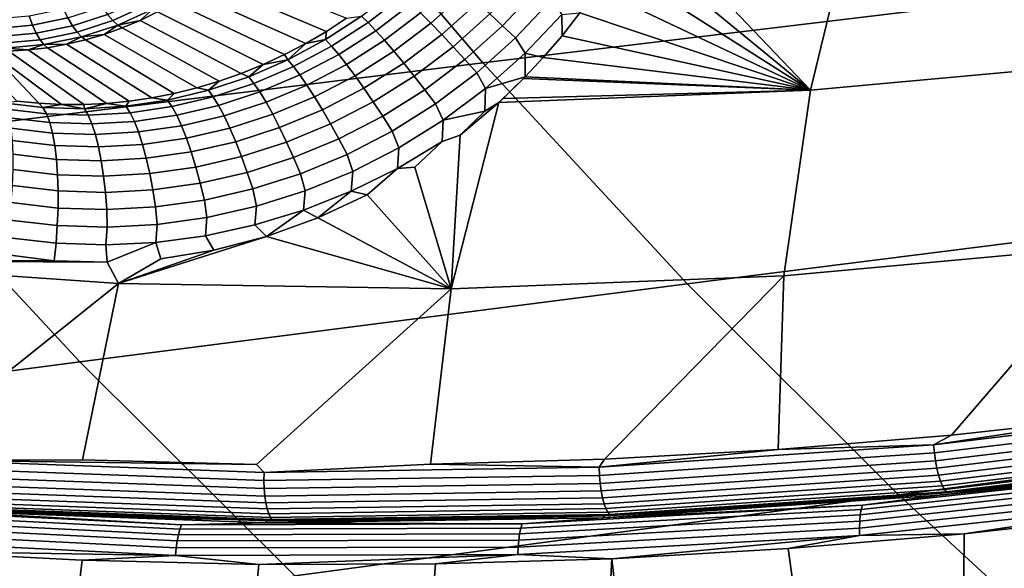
# Model space of a CAD drawing. Header units: metres. Extents: x -240 to 45, y -77 to 27.
# Tile 76 of 256: x -217.19 to -214.96, y -15.11 to -13.87. Entities that reach past the tile are written whole.
import ezdxf

# ---------------------------------------------------------------- set-up
doc = ezdxf.new("R2010")
doc.units = ezdxf.units.M
doc.layers.add('solid_102011X2', color=7, linetype='CONTINUOUS')

msp = doc.modelspace()

# ---------------------------------------------------------------- linework, layer by layer
at = {"layer": 'solid_102011X2'}
for points in [[(-215.183792, -13.279045, 303.423645), (-216.585831, -13.440899, 301.775146), (-216.139908, -13.962854, 301.456696), (-214.745468, -13.794402, 303.105927)], [(-216.585831, -13.440899, 301.775146), (-217.977844, -13.604796, 300.116638), (-217.524002, -14.133403, 299.797791), (-216.139908, -13.962854, 301.456696)], [(-215.295044, -13.60066, 272.146851), (-214.807892, -13.558093, 272.023468), (-214.694046, -13.960658, 271.941467), (-215.398056, -14.024784, 272.119141)], [(-215.753876, -13.561687, 272.268799), (-215.295044, -13.60066, 272.146851), (-215.398056, -14.024784, 272.119141), (-215.781952, -13.622486, 272.270416)], [(-215.813446, -13.683095, 272.272339), (-215.781952, -13.622486, 272.270416), (-215.398056, -14.024784, 272.119141)], [(-215.846161, -13.739503, 272.274506), (-215.813446, -13.683095, 272.272339), (-215.398056, -14.024784, 272.119141)], [(-216.494568, -13.891433, 272.126801), (-216.765671, -13.776711, 271.422852), (-216.731354, -13.749071, 271.41156), (-216.448975, -13.861679, 272.122955)], [(-215.884964, -13.75726, 272.281403), (-215.846161, -13.739503, 272.274506), (-215.398056, -14.024784, 272.119141), (-215.88205, -13.795391, 272.277069)], [(-216.541382, -13.918869, 272.131287), (-216.801422, -13.802367, 271.434326), (-216.765671, -13.776711, 271.422852), (-216.494568, -13.891433, 272.126801)], [(-216.281448, -13.849675, 272.243622), (-216.205063, -13.780565, 272.238525), (-216.179688, -13.802505, 272.260559), (-216.258102, -13.873111, 272.266327)], [(-216.124329, -13.852112, 272.290314), (-216.047577, -13.77032, 272.284454), (-216.016327, -13.794675, 272.290863), (-216.095322, -13.87889, 272.297516)], [(-216.589203, -13.943924, 272.136414), (-216.838516, -13.825964, 271.445953), (-216.801422, -13.802367, 271.434326), (-216.541382, -13.918869, 272.131287)], [(-216.415192, -13.857115, 272.157532), (-216.338303, -13.797163, 272.152374), (-216.321915, -13.811358, 272.186127), (-216.40007, -13.871705, 272.191711)], [(-216.258102, -13.873111, 272.266327), (-216.179688, -13.802505, 272.260559), (-216.152618, -13.826498, 272.277924), (-216.233215, -13.898854, 272.284454)], [(-214.745468, -13.794402, 303.105927), (-216.139908, -13.962854, 301.456696), (-215.677292, -14.463412, 301.126282), (-214.290741, -14.288585, 302.776306)], [(-216.095322, -13.87889, 272.297516), (-216.016327, -13.794675, 272.290863), (-215.984879, -13.819572, 272.291931), (-216.066132, -13.906353, 272.299408)], [(-215.920364, -13.849393, 272.280029), (-215.88205, -13.795391, 272.277069), (-215.398056, -14.024784, 272.119141)], [(-216.900482, -13.831616, 271.407135), (-216.978195, -13.866928, 271.430237), (-216.990158, -13.853083, 271.407623), (-216.914062, -13.818507, 271.38501)], [(-216.637955, -13.96655, 272.142242), (-216.876846, -13.847432, 271.457703), (-216.838516, -13.825964, 271.445953), (-216.589203, -13.943924, 272.136414)], [(-216.40007, -13.871705, 272.191711), (-216.321915, -13.811358, 272.186127), (-216.302856, -13.828968, 272.216736), (-216.382553, -13.890009, 272.222839)], [(-216.233215, -13.898854, 272.284454), (-216.152618, -13.826498, 272.277924), (-216.124329, -13.852112, 272.290314), (-216.207245, -13.926446, 272.297638)], [(-216.044388, -13.940956, 272.296661), (-216.066132, -13.906353, 272.299408), (-215.984879, -13.819572, 272.291931), (-215.960983, -13.852921, 272.28833)], [(-217.080078, -13.861151, 271.40979), (-217.159912, -13.877502, 271.431702), (-217.167938, -13.856269, 271.413513), (-217.090469, -13.840402, 271.392242)], [(-216.990158, -13.853083, 271.407623), (-217.069626, -13.878911, 271.430328), (-217.080078, -13.861151, 271.40979), (-217.002609, -13.835978, 271.387665)], [(-216.887985, -13.841327, 271.431549), (-216.96698, -13.87722, 271.455048), (-216.978195, -13.866928, 271.430237), (-216.900482, -13.831616, 271.407135)], [(-216.887985, -13.841327, 271.431549), (-216.916306, -13.86671, 271.469543), (-216.96698, -13.87722, 271.455048)], [(-216.887985, -13.841327, 271.431549), (-216.876846, -13.847432, 271.457703), (-216.916306, -13.86671, 271.469543)], [(-216.687424, -13.986704, 272.148743), (-216.916306, -13.86671, 271.469543), (-216.876846, -13.847432, 271.457703), (-216.637955, -13.96655, 272.142242)], [(-216.382553, -13.890009, 272.222839), (-216.302856, -13.828968, 272.216736), (-216.281448, -13.849675, 272.243622), (-216.362976, -13.911697, 272.250336)], [(-217.159912, -13.877502, 271.431702), (-217.241196, -13.884843, 271.453217), (-217.246811, -13.863392, 271.434387), (-217.167938, -13.856269, 271.413513)], [(-217.069626, -13.878911, 271.430328), (-217.15155, -13.895688, 271.45282), (-217.159912, -13.877502, 271.431702), (-217.080078, -13.861151, 271.40979)], [(-216.978195, -13.866928, 271.430237), (-217.059357, -13.893306, 271.45343), (-217.069626, -13.878911, 271.430328), (-216.990158, -13.853083, 271.407623)], [(-216.96698, -13.87722, 271.455048), (-217.049484, -13.904032, 271.478607), (-217.059357, -13.893306, 271.45343), (-216.978195, -13.866928, 271.430237)], [(-216.96698, -13.87722, 271.455048), (-216.916306, -13.86671, 271.469543), (-216.956757, -13.883739, 271.481445)], [(-216.737518, -14.004357, 272.155945), (-216.956757, -13.883739, 271.481445), (-216.916306, -13.86671, 271.469543), (-216.687424, -13.986704, 272.148743)], [(-216.415192, -13.857115, 272.157532), (-216.496643, -13.91021, 272.16452), (-216.494568, -13.891433, 272.126801), (-216.448975, -13.861679, 272.122955)], [(-216.496643, -13.91021, 272.16452), (-216.415192, -13.857115, 272.157532), (-216.40007, -13.871705, 272.191711), (-216.482697, -13.925035, 272.199097)], [(-216.362976, -13.911697, 272.250336), (-216.281448, -13.849675, 272.243622), (-216.258102, -13.873111, 272.266327), (-216.34169, -13.936384, 272.273743)], [(-216.207245, -13.926446, 272.297638), (-216.124329, -13.852112, 272.290314), (-216.095322, -13.87889, 272.297516), (-216.180634, -13.955392, 272.305664)], [(-216.044388, -13.940956, 272.296661), (-215.960983, -13.852921, 272.28833), (-215.960831, -13.901299, 272.283417), (-216.003448, -13.951074, 272.287201)], [(-215.960983, -13.852921, 272.28833), (-215.920364, -13.849393, 272.280029), (-215.960831, -13.901299, 272.283417)], [(-215.960831, -13.901299, 272.283417), (-215.920364, -13.849393, 272.280029), (-215.398056, -14.024784, 272.119141)], [(-217.15155, -13.895688, 271.45282), (-217.23494, -13.903219, 271.474884), (-217.241196, -13.884843, 271.453217), (-217.159912, -13.877502, 271.431702)], [(-217.059357, -13.893306, 271.45343), (-217.143021, -13.910441, 271.47641), (-217.15155, -13.895688, 271.45282), (-217.069626, -13.878911, 271.430328)], [(-217.049484, -13.904032, 271.478607), (-217.134506, -13.921449, 271.501953), (-217.143021, -13.910441, 271.47641), (-217.059357, -13.893306, 271.45343)], [(-216.96698, -13.87722, 271.455048), (-216.998108, -13.898469, 271.493378), (-217.049484, -13.904032, 271.478607)], [(-216.96698, -13.87722, 271.455048), (-216.956757, -13.883739, 271.481445), (-216.998108, -13.898469, 271.493378)], [(-216.788086, -14.019494, 272.163849), (-216.998108, -13.898469, 271.493378), (-216.956757, -13.883739, 271.481445), (-216.737518, -14.004357, 272.155945)], [(-216.496643, -13.91021, 272.16452), (-216.541382, -13.918869, 272.131287), (-216.494568, -13.891433, 272.126801)], [(-216.482697, -13.925035, 272.199097), (-216.40007, -13.871705, 272.191711), (-216.382553, -13.890009, 272.222839), (-216.46669, -13.943847, 272.230743)], [(-216.46669, -13.943847, 272.230743), (-216.382553, -13.890009, 272.222839), (-216.362976, -13.911697, 272.250336), (-216.448914, -13.966309, 272.25885)], [(-216.34169, -13.936384, 272.273743), (-216.258102, -13.873111, 272.266327), (-216.233215, -13.898854, 272.284454), (-216.319061, -13.963626, 272.292603)], [(-216.180634, -13.955392, 272.305664), (-216.095322, -13.87889, 272.297516), (-216.066132, -13.906353, 272.299408), (-216.153885, -13.985174, 272.308411)], [(-217.143021, -13.910441, 271.47641), (-217.228195, -13.918132, 271.498932), (-217.23494, -13.903219, 271.474884), (-217.15155, -13.895688, 271.45282)], [(-217.134506, -13.921449, 271.501953), (-217.221085, -13.929267, 271.524841), (-217.228195, -13.918132, 271.498932), (-217.143021, -13.910441, 271.47641)], [(-217.049484, -13.904032, 271.478607), (-217.082962, -13.92087, 271.517151), (-217.134506, -13.921449, 271.501953)], [(-217.049484, -13.904032, 271.478607), (-217.040207, -13.910858, 271.50528), (-217.082962, -13.92087, 271.517151)], [(-216.890167, -14.042166, 272.181824), (-217.082962, -13.92087, 271.517151), (-217.040207, -13.910858, 271.50528), (-216.839005, -14.032099, 272.172485)], [(-217.049484, -13.904032, 271.478607), (-216.998108, -13.898469, 271.493378), (-217.040207, -13.910858, 271.50528)], [(-216.839005, -14.032099, 272.172485), (-217.040207, -13.910858, 271.50528), (-216.998108, -13.898469, 271.493378), (-216.788086, -14.019494, 272.163849)], [(-216.582016, -13.95606, 272.173584), (-216.541382, -13.918869, 272.131287), (-216.496643, -13.91021, 272.16452)], [(-216.582016, -13.95606, 272.173584), (-216.496643, -13.91021, 272.16452), (-216.482697, -13.925035, 272.199097), (-216.569138, -13.970993, 272.208527)], [(-216.448914, -13.966309, 272.25885), (-216.362976, -13.911697, 272.250336), (-216.34169, -13.936384, 272.273743), (-216.429703, -13.992018, 272.282928)], [(-216.319061, -13.963626, 272.292603), (-216.233215, -13.898854, 272.284454), (-216.207245, -13.926446, 272.297638), (-216.295502, -13.992937, 272.30661)], [(-216.134338, -14.020894, 272.30658), (-216.153885, -13.985174, 272.308411), (-216.066132, -13.906353, 272.299408), (-216.044388, -13.940956, 272.296661)], [(-216.003448, -13.951074, 272.287201), (-215.960831, -13.901299, 272.283417), (-215.398056, -14.024784, 272.119141)], [(-217.257843, -13.936661, 271.563385), (-217.145508, -14.054482, 272.2388), (-217.195908, -14.04939, 272.252197), (-217.30188, -13.934486, 271.574463)], [(-217.094864, -14.057061, 272.226105), (-217.257843, -13.936661, 271.563385), (-217.213791, -13.936381, 271.552063), (-217.0439, -14.057132, 272.21402)], [(-217.094864, -14.057061, 272.226105), (-217.145508, -14.054482, 272.2388), (-217.257843, -13.936661, 271.563385)], [(-217.134506, -13.921449, 271.501953), (-217.169876, -13.93365, 271.540558), (-217.221085, -13.929267, 271.524841)], [(-217.221085, -13.929267, 271.524841), (-217.169876, -13.93365, 271.540558), (-217.213791, -13.936381, 271.552063)], [(-217.0439, -14.057132, 272.21402), (-217.213791, -13.936381, 271.552063), (-217.169876, -13.93365, 271.540558), (-216.992722, -14.054678, 272.202606)], [(-217.134506, -13.921449, 271.501953), (-217.126221, -13.928474, 271.5289), (-217.169876, -13.93365, 271.540558)], [(-216.992722, -14.054678, 272.202606), (-217.169876, -13.93365, 271.540558), (-217.126221, -13.928474, 271.5289), (-216.941437, -14.049691, 272.191864)], [(-217.134506, -13.921449, 271.501953), (-217.082962, -13.92087, 271.517151), (-217.126221, -13.928474, 271.5289)], [(-216.941437, -14.049691, 272.191864), (-217.126221, -13.928474, 271.5289), (-217.082962, -13.92087, 271.517151), (-216.890167, -14.042166, 272.181824)], [(-216.582016, -13.95606, 272.173584), (-216.589203, -13.943924, 272.136414), (-216.541382, -13.918869, 272.131287)], [(-216.569138, -13.970993, 272.208527), (-216.482697, -13.925035, 272.199097), (-216.46669, -13.943847, 272.230743), (-216.554565, -13.990154, 272.240631)], [(-216.429703, -13.992018, 272.282928), (-216.34169, -13.936384, 272.273743), (-216.319061, -13.963626, 272.292603), (-216.409393, -14.020515, 272.302551)], [(-216.295502, -13.992937, 272.30661), (-216.207245, -13.926446, 272.297638), (-216.180634, -13.955392, 272.305664), (-216.271439, -14.023791, 272.315491)], [(-216.670593, -13.994343, 272.184784), (-216.637955, -13.96655, 272.142242), (-216.582016, -13.95606, 272.173584)], [(-216.670593, -13.994343, 272.184784), (-216.582016, -13.95606, 272.173584), (-216.569138, -13.970993, 272.208527), (-216.658691, -14.009289, 272.220062)], [(-216.582016, -13.95606, 272.173584), (-216.637955, -13.96655, 272.142242), (-216.589203, -13.943924, 272.136414)], [(-216.554565, -13.990154, 272.240631), (-216.46669, -13.943847, 272.230743), (-216.448914, -13.966309, 272.25885), (-216.538559, -14.013203, 272.269318)], [(-216.271439, -14.023791, 272.315491), (-216.180634, -13.955392, 272.305664), (-216.153885, -13.985174, 272.308411), (-216.247299, -14.055638, 272.319122)], [(-216.044388, -13.940956, 272.296661), (-216.044174, -13.994681, 272.291107), (-216.134338, -14.020894, 272.30658)], [(-216.044388, -13.940956, 272.296661), (-216.003448, -13.951074, 272.287201), (-216.044174, -13.994681, 272.291107)], [(-216.044174, -13.994681, 272.291107), (-216.003448, -13.951074, 272.287201), (-215.398056, -14.024784, 272.119141)], [(-216.139908, -13.962854, 301.456696), (-217.524002, -14.133403, 299.797791), (-217.053131, -14.640381, 299.46698), (-215.677292, -14.463412, 301.126282)], [(-216.670593, -13.994343, 272.184784), (-216.687424, -13.986704, 272.148743), (-216.637955, -13.96655, 272.142242)], [(-216.658691, -14.009289, 272.220062), (-216.569138, -13.970993, 272.208527), (-216.554565, -13.990154, 272.240631), (-216.645477, -14.028671, 272.252625)], [(-216.538559, -14.013203, 272.269318), (-216.448914, -13.966309, 272.25885), (-216.429703, -13.992018, 272.282928), (-216.521423, -14.039724, 272.294067)], [(-216.409393, -14.020515, 272.302551), (-216.319061, -13.963626, 272.292603), (-216.295502, -13.992937, 272.30661), (-216.388336, -14.051291, 272.317383)], [(-215.398056, -14.024784, 272.119141), (-214.694046, -13.960658, 271.941467), (-214.707626, -14.376666, 271.865509), (-215.45842, -14.445683, 272.054108)], [(-216.761688, -14.024774, 272.198334), (-216.788086, -14.019494, 272.163849), (-216.737518, -14.004357, 272.155945)], [(-216.670593, -13.994343, 272.184784), (-216.761688, -14.024774, 272.198334), (-216.737518, -14.004357, 272.155945), (-216.687424, -13.986704, 272.148743)], [(-216.761688, -14.024774, 272.198334), (-216.670593, -13.994343, 272.184784), (-216.658691, -14.009289, 272.220062), (-216.750641, -14.039672, 272.233917)], [(-216.645477, -14.028671, 272.252625), (-216.554565, -13.990154, 272.240631), (-216.538559, -14.013203, 272.269318), (-216.63121, -14.052145, 272.281891)], [(-216.521423, -14.039724, 272.294067), (-216.429703, -13.992018, 272.282928), (-216.409393, -14.020515, 272.302551), (-216.503448, -14.069245, 272.314453)], [(-216.388336, -14.051291, 272.317383), (-216.295502, -13.992937, 272.30661), (-216.271439, -14.023791, 272.315491), (-216.366928, -14.083794, 272.327148)], [(-216.229965, -14.092344, 272.318207), (-216.247299, -14.055638, 272.319122), (-216.153885, -13.985174, 272.308411), (-216.134338, -14.020894, 272.30658)], [(-216.134338, -14.020894, 272.30658), (-216.044174, -13.994681, 272.291107), (-216.104111, -14.052757, 272.297272), (-216.135437, -14.072124, 272.302002)], [(-216.094254, -14.043665, 272.296204), (-216.104111, -14.052757, 272.297272), (-216.044174, -13.994681, 272.291107)], [(-216.094254, -14.043665, 272.296204), (-216.044174, -13.994681, 272.291107), (-216.047943, -13.998539, 272.291473)], [(-216.094254, -14.043665, 272.296204), (-216.047943, -13.998539, 272.291473), (-215.398056, -14.024784, 272.119141)], [(-216.047943, -13.998539, 272.291473), (-216.044174, -13.994681, 272.291107), (-215.398056, -14.024784, 272.119141)], [(-216.761688, -14.024774, 272.198334), (-216.854553, -14.04709, 272.214233), (-216.839005, -14.032099, 272.172485), (-216.788086, -14.019494, 272.163849)], [(-216.854553, -14.04709, 272.214233), (-216.761688, -14.024774, 272.198334), (-216.750641, -14.039672, 272.233917), (-216.844299, -14.061911, 272.250092)], [(-216.750641, -14.039672, 272.233917), (-216.658691, -14.009289, 272.220062), (-216.645477, -14.028671, 272.252625), (-216.738724, -14.059176, 272.266876)], [(-216.63121, -14.052145, 272.281891), (-216.538559, -14.013203, 272.269318), (-216.521423, -14.039724, 272.294067), (-216.616135, -14.079288, 272.307281)], [(-216.503448, -14.069245, 272.314453), (-216.409393, -14.020515, 272.302551), (-216.388336, -14.051291, 272.317383), (-216.48497, -14.101238, 272.330109)], [(-216.366928, -14.083794, 272.327148), (-216.271439, -14.023791, 272.315491), (-216.247299, -14.055638, 272.319122), (-216.345535, -14.117443, 272.331665)], [(-216.135437, -14.072124, 272.302002), (-216.229965, -14.092344, 272.318207), (-216.134338, -14.020894, 272.30658)], [(-216.104111, -14.052757, 272.297272), (-215.398056, -14.024784, 272.119141), (-215.45842, -14.445683, 272.054108), (-216.211716, -14.474441, 272.243317)], [(-216.094254, -14.043665, 272.296204), (-215.398056, -14.024784, 272.119141), (-216.104111, -14.052757, 272.297272)], [(-217.136627, -14.063916, 272.276306), (-217.226944, -14.053038, 272.300751), (-217.195908, -14.04939, 272.252197), (-217.145508, -14.054482, 272.2388)], [(-216.948502, -14.061132, 272.232574), (-216.992722, -14.054678, 272.202606), (-216.941437, -14.049691, 272.191864)], [(-216.854553, -14.04709, 272.214233), (-216.948502, -14.061132, 272.232574), (-216.941437, -14.049691, 272.191864), (-216.890167, -14.042166, 272.181824)], [(-216.948502, -14.061132, 272.232574), (-216.854553, -14.04709, 272.214233), (-216.844299, -14.061911, 272.250092), (-216.93895, -14.075871, 272.268677)], [(-216.854553, -14.04709, 272.214233), (-216.890167, -14.042166, 272.181824), (-216.839005, -14.032099, 272.172485)], [(-216.844299, -14.061911, 272.250092), (-216.750641, -14.039672, 272.233917), (-216.738724, -14.059176, 272.266876), (-216.833603, -14.081465, 272.283447)], [(-216.738724, -14.059176, 272.266876), (-216.645477, -14.028671, 272.252625), (-216.63121, -14.052145, 272.281891), (-216.726135, -14.082939, 272.296661)], [(-216.616135, -14.079288, 272.307281), (-216.521423, -14.039724, 272.294067), (-216.503448, -14.069245, 272.314453), (-216.60051, -14.109617, 272.32843)], [(-217.226944, -14.053038, 272.300751), (-217.136627, -14.063916, 272.276306), (-217.128403, -14.078547, 272.312775), (-217.219376, -14.067653, 272.337372)], [(-217.219376, -14.067653, 272.337372), (-217.128403, -14.078547, 272.312775), (-217.121094, -14.098016, 272.347076), (-217.213165, -14.087049, 272.371918)], [(-217.136627, -14.063916, 272.276306), (-217.145508, -14.054482, 272.2388), (-217.094864, -14.057061, 272.226105)], [(-217.04277, -14.066758, 272.253296), (-217.136627, -14.063916, 272.276306), (-217.094864, -14.057061, 272.226105)], [(-217.03389, -14.08143, 272.289581), (-217.128403, -14.078547, 272.312775), (-217.136627, -14.063916, 272.276306), (-217.04277, -14.066758, 272.253296)], [(-217.04277, -14.066758, 272.253296), (-217.094864, -14.057061, 272.226105), (-217.0439, -14.057132, 272.21402)], [(-217.04277, -14.066758, 272.253296), (-217.0439, -14.057132, 272.21402), (-216.992722, -14.054678, 272.202606)], [(-217.04277, -14.066758, 272.253296), (-216.992722, -14.054678, 272.202606), (-216.948502, -14.061132, 272.232574)], [(-217.04277, -14.066758, 272.253296), (-216.948502, -14.061132, 272.232574), (-216.93895, -14.075871, 272.268677), (-217.03389, -14.08143, 272.289581)], [(-216.93895, -14.075871, 272.268677), (-216.844299, -14.061911, 272.250092), (-216.833603, -14.081465, 272.283447), (-216.929413, -14.095427, 272.302368)], [(-216.833603, -14.081465, 272.283447), (-216.738724, -14.059176, 272.266876), (-216.726135, -14.082939, 272.296661), (-216.822632, -14.105404, 272.313751)], [(-216.726135, -14.082939, 272.296661), (-216.63121, -14.052145, 272.281891), (-216.616135, -14.079288, 272.307281), (-216.713089, -14.110535, 272.322723)], [(-216.60051, -14.109617, 272.32843), (-216.503448, -14.069245, 272.314453), (-216.48497, -14.101238, 272.330109), (-216.584641, -14.142588, 272.344879)], [(-216.48497, -14.101238, 272.330109), (-216.388336, -14.051291, 272.317383), (-216.366928, -14.083794, 272.327148), (-216.466309, -14.13513, 272.340729)], [(-216.33046, -14.155003, 272.331665), (-216.345535, -14.117443, 272.331665), (-216.247299, -14.055638, 272.319122), (-216.229965, -14.092344, 272.318207)], [(-216.19165, -14.126568, 272.30719), (-216.104111, -14.052757, 272.297272), (-216.211716, -14.474441, 272.243317)], [(-216.135437, -14.072124, 272.302002), (-216.104111, -14.052757, 272.297272), (-216.19165, -14.126568, 272.30719)], [(-217.213165, -14.087049, 272.371918), (-217.121094, -14.098016, 272.347076), (-217.114838, -14.121976, 272.378632), (-217.20842, -14.110881, 272.40387)], [(-217.025482, -14.100954, 272.323608), (-217.121094, -14.098016, 272.347076), (-217.128403, -14.078547, 272.312775), (-217.03389, -14.08143, 272.289581)], [(-217.03389, -14.08143, 272.289581), (-216.93895, -14.075871, 272.268677), (-216.929413, -14.095427, 272.302368), (-217.025482, -14.100954, 272.323608)], [(-216.929413, -14.095427, 272.302368), (-216.833603, -14.081465, 272.283447), (-216.822632, -14.105404, 272.313751), (-216.920029, -14.119449, 272.33313)], [(-216.822632, -14.105404, 272.313751), (-216.726135, -14.082939, 272.296661), (-216.713089, -14.110535, 272.322723), (-216.8116, -14.133298, 272.340393)], [(-216.713089, -14.110535, 272.322723), (-216.616135, -14.079288, 272.307281), (-216.60051, -14.109617, 272.32843), (-216.699829, -14.141469, 272.344574)], [(-216.466309, -14.13513, 272.340729), (-216.366928, -14.083794, 272.327148), (-216.345535, -14.117443, 272.331665), (-216.4478, -14.170314, 272.346161)], [(-216.33316, -14.201893, 272.328949), (-216.33046, -14.155003, 272.331665), (-216.229965, -14.092344, 272.318207), (-216.232025, -14.141291, 272.314575)], [(-216.229965, -14.092344, 272.318207), (-216.135437, -14.072124, 272.302002), (-216.19165, -14.126568, 272.30719), (-216.232025, -14.141291, 272.314575)], [(-217.20842, -14.110881, 272.40387), (-217.114838, -14.121976, 272.378632), (-217.109726, -14.15, 272.406891), (-217.205231, -14.13872, 272.432587)], [(-217.017654, -14.124981, 272.354797), (-217.114838, -14.121976, 272.378632), (-217.121094, -14.098016, 272.347076), (-217.025482, -14.100954, 272.323608)], [(-217.025482, -14.100954, 272.323608), (-216.929413, -14.095427, 272.302368), (-216.920029, -14.119449, 272.33313), (-217.017654, -14.124981, 272.354797)], [(-216.920029, -14.119449, 272.33313), (-216.822632, -14.105404, 272.313751), (-216.8116, -14.133298, 272.340393), (-216.91098, -14.147508, 272.360352)], [(-216.8116, -14.133298, 272.340393), (-216.713089, -14.110535, 272.322723), (-216.699829, -14.141469, 272.344574), (-216.800705, -14.16465, 272.362946)], [(-216.699829, -14.141469, 272.344574), (-216.60051, -14.109617, 272.32843), (-216.584641, -14.142588, 272.344879), (-216.6866, -14.175188, 272.361816)], [(-216.584641, -14.142588, 272.344879), (-216.48497, -14.101238, 272.330109), (-216.466309, -14.13513, 272.340729), (-216.568802, -14.177611, 272.356384)], [(-217.524002, -14.133403, 299.797791), (-218.896011, -14.305807, 298.128632), (-218.416519, -14.819223, 297.797821), (-217.053131, -14.640381, 299.46698)], [(-217.205231, -14.13872, 272.432587), (-217.109726, -14.15, 272.406891), (-217.105881, -14.181584, 272.431335), (-217.203659, -14.17007, 272.457581)], [(-217.01059, -14.153081, 272.382538), (-217.109726, -14.15, 272.406891), (-217.114838, -14.121976, 272.378632), (-217.017654, -14.124981, 272.354797)], [(-217.017654, -14.124981, 272.354797), (-216.920029, -14.119449, 272.33313), (-216.91098, -14.147508, 272.360352), (-217.01059, -14.153081, 272.382538)], [(-216.91098, -14.147508, 272.360352), (-216.8116, -14.133298, 272.340393), (-216.800705, -14.16465, 272.362946), (-216.902435, -14.179101, 272.383545)], [(-216.568802, -14.177611, 272.356384), (-216.466309, -14.13513, 272.340729), (-216.4478, -14.170314, 272.346161), (-216.553268, -14.21406, 272.362732)], [(-216.435013, -14.208591, 272.347076), (-216.4478, -14.170314, 272.346161), (-216.345535, -14.117443, 272.331665), (-216.33046, -14.155003, 272.331665)], [(-216.232025, -14.141291, 272.314575), (-216.19165, -14.126568, 272.30719), (-216.211716, -14.474441, 272.243317), (-216.294525, -14.199377, 272.320282)], [(-217.004395, -14.184752, 272.406372), (-217.105881, -14.181584, 272.431335), (-217.109726, -14.15, 272.406891), (-217.01059, -14.153081, 272.382538)], [(-217.01059, -14.153081, 272.382538), (-216.91098, -14.147508, 272.360352), (-216.902435, -14.179101, 272.383545), (-217.004395, -14.184752, 272.406372)], [(-216.800705, -14.16465, 272.362946), (-216.699829, -14.141469, 272.344574), (-216.6866, -14.175188, 272.361816), (-216.790131, -14.198897, 272.380981)], [(-216.6866, -14.175188, 272.361816), (-216.584641, -14.142588, 272.344879), (-216.568802, -14.177611, 272.356384), (-216.67363, -14.21109, 272.374207)], [(-216.438095, -14.253674, 272.345184), (-216.435013, -14.208591, 272.347076), (-216.33046, -14.155003, 272.331665), (-216.33316, -14.201893, 272.328949)], [(-216.232025, -14.141291, 272.314575), (-216.294525, -14.199377, 272.320282), (-216.33316, -14.201893, 272.328949)], [(-217.203659, -14.17007, 272.457581), (-217.105881, -14.181584, 272.431335), (-217.103348, -14.216166, 272.451538), (-217.203735, -14.204369, 272.478394)], [(-216.999176, -14.219425, 272.425903), (-217.103348, -14.216166, 272.451538), (-217.105881, -14.181584, 272.431335), (-217.004395, -14.184752, 272.406372)], [(-217.004395, -14.184752, 272.406372), (-216.902435, -14.179101, 272.383545), (-216.894547, -14.213665, 272.402344), (-216.999176, -14.219425, 272.425903)], [(-216.902435, -14.179101, 272.383545), (-216.800705, -14.16465, 272.362946), (-216.790131, -14.198897, 272.380981), (-216.894547, -14.213665, 272.402344)], [(-216.790131, -14.198897, 272.380981), (-216.6866, -14.175188, 272.361816), (-216.67363, -14.21109, 272.374207), (-216.780075, -14.235428, 272.394196)], [(-216.67363, -14.21109, 272.374207), (-216.568802, -14.177611, 272.356384), (-216.553268, -14.21406, 272.362732), (-216.661163, -14.248532, 272.381439)], [(-216.542816, -14.252923, 272.364563), (-216.553268, -14.21406, 272.362732), (-216.4478, -14.170314, 272.346161), (-216.435013, -14.208591, 272.347076)], [(-217.203735, -14.204369, 272.478394), (-217.103348, -14.216166, 272.451538), (-217.102173, -14.253124, 272.467102), (-217.205444, -14.241004, 272.494659)], [(-216.894547, -14.213665, 272.402344), (-216.790131, -14.198897, 272.380981), (-216.780075, -14.235428, 272.394196), (-216.887436, -14.25058, 272.416382)], [(-216.33316, -14.201893, 272.328949), (-216.402161, -14.261933, 272.335602), (-216.438095, -14.253674, 272.345184)], [(-216.33316, -14.201893, 272.328949), (-216.294525, -14.199377, 272.320282), (-216.211716, -14.474441, 272.243317), (-216.402161, -14.261933, 272.335602)], [(-216.995026, -14.256483, 272.440704), (-217.102173, -14.253124, 272.467102), (-217.103348, -14.216166, 272.451538), (-216.999176, -14.219425, 272.425903)], [(-216.999176, -14.219425, 272.425903), (-216.894547, -14.213665, 272.402344), (-216.887436, -14.25058, 272.416382), (-216.995026, -14.256483, 272.440704)], [(-216.780075, -14.235428, 272.394196), (-216.67363, -14.21109, 272.374207), (-216.661163, -14.248532, 272.381439), (-216.770737, -14.273588, 272.402344)], [(-216.653061, -14.287842, 272.384125), (-216.661163, -14.248532, 272.381439), (-216.553268, -14.21406, 272.362732), (-216.542816, -14.252923, 272.364563)], [(-216.546097, -14.296467, 272.363373), (-216.542816, -14.252923, 272.364563), (-216.435013, -14.208591, 272.347076), (-216.438095, -14.253674, 272.345184)], [(-217.205444, -14.241004, 272.494659), (-217.102173, -14.253124, 272.467102), (-217.102371, -14.2918, 272.477783), (-217.208771, -14.279319, 272.506104)], [(-216.887436, -14.25058, 272.416382), (-216.780075, -14.235428, 272.394196), (-216.770737, -14.273588, 272.402344), (-216.881256, -14.289186, 272.425385)], [(-216.765015, -14.313207, 272.405823), (-216.770737, -14.273588, 272.402344), (-216.661163, -14.248532, 272.381439), (-216.653061, -14.287842, 272.384125)], [(-216.992035, -14.295261, 272.450592), (-217.102371, -14.2918, 272.477783), (-217.102173, -14.253124, 272.467102), (-216.995026, -14.256483, 272.440704)], [(-216.995026, -14.256483, 272.440704), (-216.887436, -14.25058, 272.416382), (-216.881256, -14.289186, 272.425385), (-216.992035, -14.295261, 272.450592)], [(-216.656387, -14.330116, 272.383545), (-216.653061, -14.287842, 272.384125), (-216.542816, -14.252923, 272.364563), (-216.546097, -14.296467, 272.363373)], [(-216.438095, -14.253674, 272.345184), (-216.514191, -14.314239, 272.353333), (-216.546097, -14.296467, 272.363373)], [(-216.438095, -14.253674, 272.345184), (-216.402161, -14.261933, 272.335602), (-216.514191, -14.314239, 272.353333)], [(-216.514191, -14.314239, 272.353333), (-216.402161, -14.261933, 272.335602), (-216.211716, -14.474441, 272.243317)], [(-217.208771, -14.279319, 272.506104), (-217.102371, -14.2918, 272.477783), (-217.103973, -14.3315, 272.483398), (-217.211792, -14.318923, 272.511993)], [(-216.99118, -14.335076, 272.455536), (-217.103973, -14.3315, 272.483398), (-217.102371, -14.2918, 272.477783), (-216.992035, -14.295261, 272.450592)], [(-216.99118, -14.335076, 272.455536), (-216.992035, -14.295261, 272.450592), (-216.881256, -14.289186, 272.425385), (-216.87796, -14.328975, 272.429657)], [(-216.87796, -14.328975, 272.429657), (-216.881256, -14.289186, 272.425385), (-216.770737, -14.273588, 272.402344), (-216.765015, -14.313207, 272.405823)], [(-216.768295, -14.354491, 272.405701), (-216.765015, -14.313207, 272.405823), (-216.653061, -14.287842, 272.384125), (-216.656387, -14.330116, 272.383545)], [(-214.290741, -14.288585, 302.776306), (-215.677292, -14.463412, 301.126282), (-215.198685, -14.941813, 300.784454), (-213.820312, -14.760844, 302.435303)], [(-216.881119, -14.369555, 272.429871), (-216.87796, -14.328975, 272.429657), (-216.765015, -14.313207, 272.405823), (-216.768295, -14.354491, 272.405701)], [(-216.546097, -14.296467, 272.363373), (-216.630188, -14.356085, 272.373596), (-216.656387, -14.330116, 272.383545)], [(-216.546097, -14.296467, 272.363373), (-216.514191, -14.314239, 272.353333), (-216.630188, -14.356085, 272.373596)], [(-216.630188, -14.356085, 272.373596), (-216.514191, -14.314239, 272.353333), (-216.211716, -14.474441, 272.243317)], [(-217.211792, -14.318923, 272.511993), (-217.103973, -14.3315, 272.483398), (-217.106903, -14.371515, 272.483826), (-217.213196, -14.359302, 272.511902)], [(-216.994232, -14.375231, 272.455933), (-217.106903, -14.371515, 272.483826), (-217.103973, -14.3315, 272.483398), (-216.99118, -14.335076, 272.455536)], [(-216.994232, -14.375231, 272.455933), (-216.99118, -14.335076, 272.455536), (-216.87796, -14.328975, 272.429657), (-216.881119, -14.369555, 272.429871)], [(-216.768295, -14.354491, 272.405701), (-216.656387, -14.330116, 272.383545), (-216.630188, -14.356085, 272.373596), (-216.749176, -14.386965, 272.396454)], [(-217.213196, -14.359302, 272.511902), (-217.106903, -14.371515, 272.483826), (-217.111145, -14.411063, 272.479065), (-217.228302, -14.396432, 272.510193)], [(-216.630188, -14.356085, 272.373596), (-216.211716, -14.474441, 272.243317), (-216.965454, -14.462592, 272.432648)], [(-216.749176, -14.386965, 272.396454), (-216.630188, -14.356085, 272.373596), (-216.965454, -14.462592, 272.432648)], [(-216.881119, -14.369555, 272.429871), (-216.768295, -14.354491, 272.405701), (-216.749176, -14.386965, 272.396454), (-216.869873, -14.406522, 272.421753)], [(-217.106903, -14.371515, 272.483826), (-216.994232, -14.375231, 272.455933), (-216.990952, -14.414536, 272.449402), (-217.111145, -14.411063, 272.479065)], [(-216.881119, -14.369555, 272.429871), (-216.990952, -14.414536, 272.449402), (-216.994232, -14.375231, 272.455933)], [(-216.881119, -14.369555, 272.429871), (-216.869873, -14.406522, 272.421753), (-216.965454, -14.462592, 272.432648), (-216.990952, -14.414536, 272.449402)], [(-215.078857, -14.806106, 271.859924), (-215.471497, -14.838647, 271.957916), (-215.45842, -14.445683, 272.054108), (-214.707626, -14.376666, 271.865509)], [(-214.687363, -14.762985, 271.762207), (-215.078857, -14.806106, 271.859924), (-214.707626, -14.376666, 271.865509)], [(-217.228302, -14.396432, 272.510193), (-217.111145, -14.411063, 272.479065), (-217.717545, -14.410312, 272.621552)], [(-216.869873, -14.406522, 272.421753), (-216.749176, -14.386965, 272.396454), (-216.965454, -14.462592, 272.432648)], [(-217.440369, -14.841734, 272.449005), (-217.832993, -14.810436, 272.546875), (-217.717545, -14.410312, 272.621552), (-216.965454, -14.462592, 272.432648)], [(-216.990952, -14.414536, 272.449402), (-216.965454, -14.462592, 272.432648), (-217.717545, -14.410312, 272.621552)], [(-217.111145, -14.411063, 272.479065), (-216.990952, -14.414536, 272.449402), (-217.717545, -14.410312, 272.621552)], [(-215.864975, -14.860557, 272.056122), (-216.258911, -14.871849, 272.154419), (-216.211716, -14.474441, 272.243317), (-215.45842, -14.445683, 272.054108)], [(-215.471497, -14.838647, 271.957916), (-215.864975, -14.860557, 272.056122), (-215.45842, -14.445683, 272.054108)], [(-217.394409, -14.862881, 272.434235), (-217.440369, -14.841734, 272.449005), (-216.965454, -14.462592, 272.432648), (-217.046936, -14.862415, 272.350922)], [(-215.677292, -14.463412, 301.126282), (-217.053131, -14.640381, 299.46698), (-216.565979, -15.124961, 299.124695), (-215.198685, -14.941813, 300.784454)], [(-216.65303, -14.872458, 272.252716), (-217.046936, -14.862415, 272.350922), (-216.965454, -14.462592, 272.432648), (-216.211716, -14.474441, 272.243317)], [(-216.635757, -14.890752, 272.245056), (-216.65303, -14.872458, 272.252716), (-216.211716, -14.474441, 272.243317), (-216.258911, -14.871849, 272.154419)], [(-217.053131, -14.640381, 299.46698), (-218.416519, -14.819223, 297.797821), (-217.920425, -15.309995, 297.455536), (-216.565979, -15.124961, 299.124695)], [(-214.365097, -14.737591, 271.678497), (-215.119156, -14.828042, 271.866669), (-214.687363, -14.762985, 271.762207)], [(-214.362549, -14.755806, 271.67804), (-215.117508, -14.846365, 271.866425), (-215.119156, -14.828042, 271.866669), (-214.365097, -14.737591, 271.678497)], [(-213.820312, -14.760844, 302.435303), (-215.198685, -14.941813, 300.784454), (-214.704819, -15.397305, 300.431702), (-213.33493, -15.21044, 302.083466)], [(-215.119156, -14.828042, 271.866669), (-215.078857, -14.806106, 271.859924), (-214.687363, -14.762985, 271.762207)], [(-214.359222, -14.773682, 271.680847), (-215.115067, -14.864347, 271.869446), (-215.117508, -14.846365, 271.866425), (-214.362549, -14.755806, 271.67804)], [(-214.35524, -14.790612, 271.686859), (-215.111923, -14.881382, 271.875671), (-215.115067, -14.864347, 271.869446), (-214.359222, -14.773682, 271.680847)], [(-215.119156, -14.828042, 271.866669), (-215.471497, -14.838647, 271.957916), (-215.078857, -14.806106, 271.859924)], [(-214.350739, -14.806024, 271.695862), (-215.108185, -14.896891, 271.884827), (-215.111923, -14.881382, 271.875671), (-214.35524, -14.790612, 271.686859)], [(-214.345871, -14.819396, 271.70752), (-215.103973, -14.91035, 271.896637), (-215.108185, -14.896891, 271.884827), (-214.350739, -14.806024, 271.695862)], [(-215.119156, -14.828042, 271.866669), (-215.876694, -14.879121, 272.055695), (-215.471497, -14.838647, 271.957916)], [(-215.117508, -14.846365, 271.866425), (-215.875931, -14.897505, 272.055664), (-215.876694, -14.879121, 272.055695), (-215.119156, -14.828042, 271.866669)], [(-214.340805, -14.830276, 271.721466), (-215.099426, -14.921302, 271.910706), (-215.103973, -14.91035, 271.896637), (-214.345871, -14.819396, 271.70752)], [(-214.335693, -14.838294, 271.737213), (-215.094727, -14.929378, 271.926575), (-215.099426, -14.921302, 271.910706), (-214.340805, -14.830276, 271.721466)], [(-215.876694, -14.879121, 272.055695), (-215.864975, -14.860557, 272.056122), (-215.471497, -14.838647, 271.957916)], [(-215.115067, -14.864347, 271.869446), (-215.87439, -14.915549, 272.058929), (-215.875931, -14.897505, 272.055664), (-215.117508, -14.846365, 271.866425)], [(-214.345367, -14.851339, 271.70813), (-215.104935, -14.94229, 271.897491), (-215.101242, -14.937791, 271.91394), (-214.341904, -14.846867, 271.72464)], [(-214.513, -14.881792, 271.733612), (-215.104935, -14.94229, 271.897491), (-214.345367, -14.851339, 271.70813)], [(-214.341904, -14.846867, 271.72464), (-215.101242, -14.937791, 271.91394), (-214.45433, -14.86191, 271.770569)], [(-215.094727, -14.929378, 271.926575), (-214.335693, -14.838294, 271.737213), (-214.330734, -14.84318, 271.754242), (-215.089996, -14.934303, 271.943634)], [(-215.089996, -14.934303, 271.943634), (-214.330734, -14.84318, 271.754242), (-215.039337, -14.931514, 271.949463)], [(-214.330734, -14.84318, 271.754242), (-214.841797, -14.911027, 271.900177), (-215.039337, -14.931514, 271.949463)], [(-216.63591, -14.909149, 272.245239), (-217.395462, -14.881245, 272.434631), (-217.394409, -14.862881, 272.434235), (-216.635757, -14.890752, 272.245056)], [(-217.394409, -14.862881, 272.434235), (-217.046936, -14.862415, 272.350922), (-216.65303, -14.872458, 272.252716)], [(-216.635757, -14.890752, 272.245056), (-217.394409, -14.862881, 272.434235), (-216.65303, -14.872458, 272.252716)], [(-215.876694, -14.879121, 272.055695), (-216.635757, -14.890752, 272.245056), (-216.258911, -14.871849, 272.154419)], [(-215.876694, -14.879121, 272.055695), (-216.258911, -14.871849, 272.154419), (-215.864975, -14.860557, 272.056122)], [(-215.111923, -14.881382, 271.875671), (-215.87207, -14.932644, 272.065308), (-215.87439, -14.915549, 272.058929), (-215.115067, -14.864347, 271.869446)], [(-215.101242, -14.937791, 271.91394), (-214.65126, -14.887743, 271.819641), (-214.45433, -14.86191, 271.770569)], [(-216.635239, -14.927209, 272.248718), (-217.395676, -14.899274, 272.438293), (-217.395462, -14.881245, 272.434631), (-216.63591, -14.909149, 272.245239)], [(-215.875931, -14.897505, 272.055664), (-216.63591, -14.909149, 272.245239), (-216.635757, -14.890752, 272.245056), (-215.876694, -14.879121, 272.055695)], [(-215.108185, -14.896891, 271.884827), (-215.869095, -14.948209, 272.074677), (-215.87207, -14.932644, 272.065308), (-215.111923, -14.881382, 271.875671)], [(-215.103973, -14.91035, 271.896637), (-215.865555, -14.961719, 272.086639), (-215.869095, -14.948209, 272.074677), (-215.108185, -14.896891, 271.884827)], [(-214.516617, -14.903965, 271.707092), (-215.285202, -14.987012, 271.898712), (-215.283157, -14.974705, 271.910919), (-214.515198, -14.891723, 271.719452)], [(-214.515198, -14.891723, 271.719452), (-215.283157, -14.974705, 271.910919), (-215.280472, -14.964721, 271.924957), (-214.513, -14.881792, 271.733612)], [(-214.513, -14.881792, 271.733612), (-215.280472, -14.964721, 271.924957), (-215.104935, -14.94229, 271.897491)], [(-215.101242, -14.937791, 271.91394), (-214.848526, -14.910913, 271.868835), (-214.65126, -14.887743, 271.819641)], [(-216.633774, -14.94432, 272.25531), (-217.39505, -14.916356, 272.445099), (-217.395676, -14.899274, 272.438293), (-216.635239, -14.927209, 272.248718)], [(-216.631561, -14.959901, 272.264832), (-217.3936, -14.931914, 272.454834), (-217.39505, -14.916356, 272.445099), (-216.633774, -14.94432, 272.25531)], [(-215.87439, -14.915549, 272.058929), (-216.635239, -14.927209, 272.248718), (-216.63591, -14.909149, 272.245239), (-215.875931, -14.897505, 272.055664)], [(-215.87207, -14.932644, 272.065308), (-216.633774, -14.94432, 272.25531), (-216.635239, -14.927209, 272.248718), (-215.87439, -14.915549, 272.058929)], [(-215.099426, -14.921302, 271.910706), (-215.861557, -14.972715, 272.10083), (-215.865555, -14.961719, 272.086639), (-215.103973, -14.91035, 271.896637)], [(-214.517029, -14.933835, 271.689301), (-215.287094, -15.017042, 271.881287), (-215.286514, -15.001269, 271.888733), (-214.517242, -14.918147, 271.69693)], [(-214.517242, -14.918147, 271.69693), (-215.286514, -15.001269, 271.888733), (-215.285202, -14.987012, 271.898712), (-214.516617, -14.903965, 271.707092)], [(-215.101242, -14.937791, 271.91394), (-215.046097, -14.931417, 271.918091), (-214.848526, -14.910913, 271.868835)], [(-215.039337, -14.931514, 271.949463), (-214.841797, -14.911027, 271.900177), (-214.848526, -14.910913, 271.868835), (-215.046097, -14.931417, 271.918091)], [(-216.628677, -14.973427, 272.276978), (-217.391388, -14.945421, 272.467133), (-217.3936, -14.931914, 272.454834), (-216.631561, -14.959901, 272.264832)], [(-215.869095, -14.948209, 272.074677), (-216.631561, -14.959901, 272.264832), (-216.633774, -14.94432, 272.25531), (-215.87207, -14.932644, 272.065308)], [(-215.198685, -14.941813, 300.784454), (-216.565979, -15.124961, 299.124695), (-216.063263, -15.586383, 298.771484), (-214.704819, -15.397305, 300.431702)], [(-215.104935, -14.94229, 271.897491), (-215.867981, -14.993606, 272.087738), (-215.864075, -14.989091, 272.104156), (-215.101242, -14.937791, 271.91394)], [(-215.101242, -14.937791, 271.91394), (-215.864075, -14.989091, 272.104156), (-215.243942, -14.94925, 271.967438)], [(-215.094727, -14.929378, 271.926575), (-215.857239, -14.980826, 272.116791), (-215.861557, -14.972715, 272.10083), (-215.099426, -14.921302, 271.910706)], [(-215.857239, -14.980826, 272.116791), (-215.094727, -14.929378, 271.926575), (-215.089996, -14.934303, 271.943634), (-215.852753, -14.985778, 272.133942)], [(-215.852753, -14.985778, 272.133942), (-215.089996, -14.934303, 271.943634), (-215.831772, -14.986721, 272.147186)], [(-215.089996, -14.934303, 271.943634), (-215.633392, -14.976937, 272.097717), (-215.831772, -14.986721, 272.147186)], [(-215.089996, -14.934303, 271.943634), (-215.435165, -14.964473, 272.048248), (-215.633392, -14.976937, 272.097717)], [(-215.089996, -14.934303, 271.943634), (-215.237137, -14.94933, 271.99881), (-215.435165, -14.964473, 272.048248)], [(-214.516006, -14.950553, 271.684418), (-215.28688, -15.03385, 271.876617), (-215.287094, -15.017042, 271.881287), (-214.517029, -14.933835, 271.689301)], [(-215.237137, -14.94933, 271.99881), (-215.039337, -14.931514, 271.949463), (-215.046097, -14.931417, 271.918091), (-215.243942, -14.94925, 271.967438)], [(-215.101242, -14.937791, 271.91394), (-215.243942, -14.94925, 271.967438), (-215.046097, -14.931417, 271.918091)], [(-215.089996, -14.934303, 271.943634), (-215.039337, -14.931514, 271.949463), (-215.237137, -14.94933, 271.99881)], [(-216.625229, -14.984439, 272.291321), (-217.388474, -14.95642, 272.481567), (-217.391388, -14.945421, 272.467133), (-216.628677, -14.973427, 272.276978)], [(-216.621307, -14.992564, 272.307343), (-217.384964, -14.964538, 272.497711), (-217.388474, -14.95642, 272.481567), (-216.625229, -14.984439, 272.291321)], [(-215.865555, -14.961719, 272.086639), (-216.628677, -14.973427, 272.276978), (-216.631561, -14.959901, 272.264832), (-215.869095, -14.948209, 272.074677)], [(-215.861557, -14.972715, 272.10083), (-216.625229, -14.984439, 272.291321), (-216.628677, -14.973427, 272.276978), (-215.865555, -14.961719, 272.086639)], [(-215.280472, -14.964721, 271.924957), (-215.867981, -14.993606, 272.087738), (-215.104935, -14.94229, 271.897491)], [(-215.864075, -14.989091, 272.104156), (-215.442001, -14.964407, 272.016815), (-215.243942, -14.94925, 271.967438)], [(-215.435165, -14.964473, 272.048248), (-215.237137, -14.94933, 271.99881), (-215.243942, -14.94925, 271.967438), (-215.442001, -14.964407, 272.016815)], [(-214.516006, -14.950553, 271.684418), (-215.049789, -15.029863, 271.815948), (-215.28688, -15.03385, 271.876617)], [(-214.516006, -14.950553, 271.684418), (-214.652222, -14.985571, 271.716827), (-215.049789, -15.029863, 271.815948)], [(-216.829666, -15.031686, 272.283783), (-217.601547, -14.993209, 272.476257), (-217.597687, -14.980896, 272.487976), (-216.826401, -15.019342, 272.295685)], [(-216.826401, -15.019342, 272.295685), (-217.597687, -14.980896, 272.487976), (-217.593506, -14.970908, 272.501678), (-216.822723, -15.00933, 272.309509)], [(-216.822723, -15.00933, 272.309509), (-217.593506, -14.970908, 272.501678), (-217.396744, -14.976942, 272.468903)], [(-216.632568, -15.005161, 272.278381), (-217.396744, -14.976942, 272.468903), (-217.392395, -14.972432, 272.485199), (-216.628448, -15.000644, 272.294739)], [(-216.822723, -15.00933, 272.309509), (-217.396744, -14.976942, 272.468903), (-216.632568, -15.005161, 272.278381)], [(-217.392395, -14.972432, 272.485199), (-217.22876, -14.980088, 272.462311), (-217.030304, -14.989086, 272.412811)], [(-217.392395, -14.972432, 272.485199), (-217.030304, -14.989086, 272.412811), (-216.831741, -14.995399, 272.363312)], [(-217.392395, -14.972432, 272.485199), (-216.831741, -14.995399, 272.363312), (-216.633118, -14.999027, 272.313782)], [(-216.628448, -15.000644, 272.294739), (-217.392395, -14.972432, 272.485199), (-216.633118, -14.999027, 272.313782)], [(-217.384964, -14.964538, 272.497711), (-216.621307, -14.992564, 272.307343), (-216.617065, -14.997527, 272.324554), (-217.380966, -14.9695, 272.514984)], [(-217.380966, -14.9695, 272.514984), (-216.617065, -14.997527, 272.324554), (-217.221634, -14.980052, 272.493866)], [(-217.221634, -14.980052, 272.493866), (-217.023209, -14.989058, 272.444366), (-217.030304, -14.989086, 272.412811), (-217.22876, -14.980088, 272.462311)], [(-216.617065, -14.997527, 272.324554), (-217.023209, -14.989058, 272.444366), (-217.221634, -14.980052, 272.493866)], [(-215.857239, -14.980826, 272.116791), (-216.621307, -14.992564, 272.307343), (-216.625229, -14.984439, 272.291321), (-215.861557, -14.972715, 272.10083)], [(-216.621307, -14.992564, 272.307343), (-215.857239, -14.980826, 272.116791), (-215.852753, -14.985778, 272.133942), (-216.617065, -14.997527, 272.324554)], [(-216.617065, -14.997527, 272.324554), (-215.852753, -14.985778, 272.133942), (-216.42746, -14.999971, 272.295807)], [(-215.852753, -14.985778, 272.133942), (-216.228836, -14.99824, 272.246277), (-216.42746, -14.999971, 272.295807)], [(-215.852753, -14.985778, 272.133942), (-216.030258, -14.993822, 272.196716), (-216.228836, -14.99824, 272.246277)], [(-215.285202, -14.987012, 271.898712), (-216.056885, -15.029622, 272.091125), (-216.05423, -15.017281, 272.103149), (-215.283157, -14.974705, 271.910919)], [(-215.283157, -14.974705, 271.910919), (-216.05423, -15.017281, 272.103149), (-216.051041, -15.007269, 272.117096), (-215.280472, -14.964721, 271.924957)], [(-215.280472, -14.964721, 271.924957), (-216.051041, -15.007269, 272.117096), (-215.867981, -14.993606, 272.087738)], [(-215.852753, -14.985778, 272.133942), (-215.831772, -14.986721, 272.147186), (-216.030258, -14.993822, 272.196716)], [(-215.864075, -14.989091, 272.104156), (-215.640259, -14.976886, 272.066254), (-215.442001, -14.964407, 272.016815)], [(-215.864075, -14.989091, 272.104156), (-215.838669, -14.986683, 272.115723), (-215.640259, -14.976886, 272.066254)], [(-215.831772, -14.986721, 272.147186), (-215.633392, -14.976937, 272.097717), (-215.640259, -14.976886, 272.066254), (-215.838669, -14.986683, 272.115723)], [(-215.633392, -14.976937, 272.097717), (-215.435165, -14.964473, 272.048248), (-215.442001, -14.964407, 272.016815), (-215.640259, -14.976886, 272.066254)], [(-215.049789, -15.029863, 271.815948), (-214.652222, -14.985571, 271.716827), (-214.612701, -17.705599, 271.70697), (-215.071915, -17.779783, 271.821472)], [(-216.834534, -15.061802, 272.26712), (-217.60791, -15.023252, 272.45993), (-217.604996, -15.007472, 272.466797), (-216.832397, -15.045983, 272.27417)], [(-216.832397, -15.045983, 272.27417), (-217.604996, -15.007472, 272.466797), (-217.601547, -14.993209, 272.476257), (-216.829666, -15.031686, 272.283783)], [(-217.023209, -14.989058, 272.444366), (-216.824677, -14.99538, 272.394867), (-216.831741, -14.995399, 272.363312), (-217.030304, -14.989086, 272.412811)], [(-216.617065, -14.997527, 272.324554), (-216.824677, -14.99538, 272.394867), (-217.023209, -14.989058, 272.444366)], [(-216.824677, -14.99538, 272.394867), (-216.626083, -14.999019, 272.345367), (-216.633118, -14.999027, 272.313782), (-216.831741, -14.995399, 272.363312)], [(-216.05423, -15.017281, 272.103149), (-216.826401, -15.019342, 272.295685), (-216.822723, -15.00933, 272.309509), (-216.051041, -15.007269, 272.117096)], [(-216.617065, -14.997527, 272.324554), (-216.626083, -14.999019, 272.345367), (-216.824677, -14.99538, 272.394867)], [(-216.051041, -15.007269, 272.117096), (-216.822723, -15.00933, 272.309509), (-216.632568, -15.005161, 272.278381)], [(-216.626083, -14.999019, 272.345367), (-216.42746, -14.999971, 272.295807), (-216.434464, -14.99997, 272.264252), (-216.633118, -14.999027, 272.313782)], [(-216.628448, -15.000644, 272.294739), (-216.633118, -14.999027, 272.313782), (-216.434464, -14.99997, 272.264252)], [(-215.867981, -14.993606, 272.087738), (-216.632568, -15.005161, 272.278381), (-216.628448, -15.000644, 272.294739), (-215.864075, -14.989091, 272.104156)], [(-216.051041, -15.007269, 272.117096), (-216.632568, -15.005161, 272.278381), (-215.867981, -14.993606, 272.087738)], [(-215.864075, -14.989091, 272.104156), (-216.628448, -15.000644, 272.294739), (-216.037201, -14.993797, 272.165222)], [(-216.628448, -15.000644, 272.294739), (-216.235809, -14.998226, 272.214722), (-216.037201, -14.993797, 272.165222)], [(-216.628448, -15.000644, 272.294739), (-216.434464, -14.99997, 272.264252), (-216.235809, -14.998226, 272.214722)], [(-216.617065, -14.997527, 272.324554), (-216.42746, -14.999971, 272.295807), (-216.626083, -14.999019, 272.345367)], [(-216.42746, -14.999971, 272.295807), (-216.228836, -14.99824, 272.246277), (-216.235809, -14.998226, 272.214722), (-216.434464, -14.99997, 272.264252)], [(-216.228836, -14.99824, 272.246277), (-216.030258, -14.993822, 272.196716), (-216.037201, -14.993797, 272.165222), (-216.235809, -14.998226, 272.214722)], [(-215.287094, -15.017042, 271.881287), (-216.060257, -15.059734, 272.074066), (-216.058914, -15.043919, 272.081329), (-215.286514, -15.001269, 271.888733)], [(-215.286514, -15.001269, 271.888733), (-216.058914, -15.043919, 272.081329), (-216.056885, -15.029622, 272.091125), (-215.285202, -14.987012, 271.898712)], [(-216.030258, -14.993822, 272.196716), (-215.831772, -14.986721, 272.147186), (-215.838669, -14.986683, 272.115723), (-216.037201, -14.993797, 272.165222)], [(-215.864075, -14.989091, 272.104156), (-216.037201, -14.993797, 272.165222), (-215.838669, -14.986683, 272.115723)], [(-216.835999, -15.078657, 272.262848), (-217.610199, -15.040066, 272.455872), (-217.60791, -15.023252, 272.45993), (-216.834534, -15.061802, 272.26712)], [(-216.058914, -15.043919, 272.081329), (-216.832397, -15.045983, 272.27417), (-216.829666, -15.031686, 272.283783), (-216.056885, -15.029622, 272.091125)], [(-216.056885, -15.029622, 272.091125), (-216.829666, -15.031686, 272.283783), (-216.826401, -15.019342, 272.295685), (-216.05423, -15.017281, 272.103149)], [(-215.28688, -15.03385, 271.876617), (-216.060883, -15.076588, 272.06958), (-216.060257, -15.059734, 272.074066), (-215.287094, -15.017042, 271.881287)], [(-215.448334, -15.063381, 271.915314), (-215.049789, -15.029863, 271.815948), (-215.071915, -17.779783, 271.821472)], [(-215.28688, -15.03385, 271.876617), (-215.049789, -15.029863, 271.815948), (-215.448334, -15.063381, 271.915314)], [(-216.835999, -15.078657, 272.262848), (-217.447021, -15.068887, 272.413666), (-217.610199, -15.040066, 272.455872)], [(-216.060257, -15.059734, 272.074066), (-216.834534, -15.061802, 272.26712), (-216.832397, -15.045983, 272.27417), (-216.058914, -15.043919, 272.081329)], [(-215.28688, -15.03385, 271.876617), (-215.847748, -15.08612, 272.014923), (-216.060883, -15.076588, 272.06958)], [(-215.28688, -15.03385, 271.876617), (-215.448334, -15.063381, 271.915314), (-215.847748, -15.08612, 272.014923)], [(-217.047516, -15.089417, 272.314056), (-217.392227, -17.985056, 272.399994), (-217.85881, -17.992682, 272.516327), (-217.447021, -15.068887, 272.413666)], [(-216.835999, -15.078657, 272.262848), (-217.047516, -15.089417, 272.314056), (-217.447021, -15.068887, 272.413666)], [(-216.060883, -15.076588, 272.06958), (-216.835999, -15.078657, 272.262848), (-216.834534, -15.061802, 272.26712), (-216.060257, -15.059734, 272.074066)], [(-215.847748, -15.08612, 272.014923), (-215.448334, -15.063381, 271.915314), (-215.071915, -17.779783, 271.821472), (-215.533188, -17.842997, 271.936493)], [(-216.647629, -15.099138, 272.214355), (-216.926041, -17.966259, 272.283752), (-217.392227, -17.985056, 272.399994), (-217.047516, -15.089417, 272.314056)], [(-216.835999, -15.078657, 272.262848), (-216.647629, -15.099138, 272.214355), (-217.047516, -15.089417, 272.314056)], [(-216.060883, -15.076588, 272.06958), (-216.647629, -15.099138, 272.214355), (-216.835999, -15.078657, 272.262848)], [(-216.060883, -15.076588, 272.06958), (-216.247559, -15.098037, 272.114594), (-216.647629, -15.099138, 272.214355)], [(-215.847748, -15.08612, 272.014923), (-215.996185, -17.895187, 272.05191), (-216.460571, -17.936283, 272.167694), (-216.247559, -15.098037, 272.114594)], [(-216.060883, -15.076588, 272.06958), (-215.847748, -15.08612, 272.014923), (-216.247559, -15.098037, 272.114594)], [(-215.741501, -17.924292, 271.991669), (-215.996185, -17.895187, 272.05191), (-215.847748, -15.08612, 272.014923), (-215.533188, -17.842997, 271.936493)], [(-216.247559, -15.098037, 272.114594), (-216.460571, -17.936283, 272.167694), (-216.926041, -17.966259, 272.283752), (-216.647629, -15.099138, 272.214355)]]:
    msp.add_3dface(points, dxfattribs=at)

doc.saveas('drawing.dxf')
